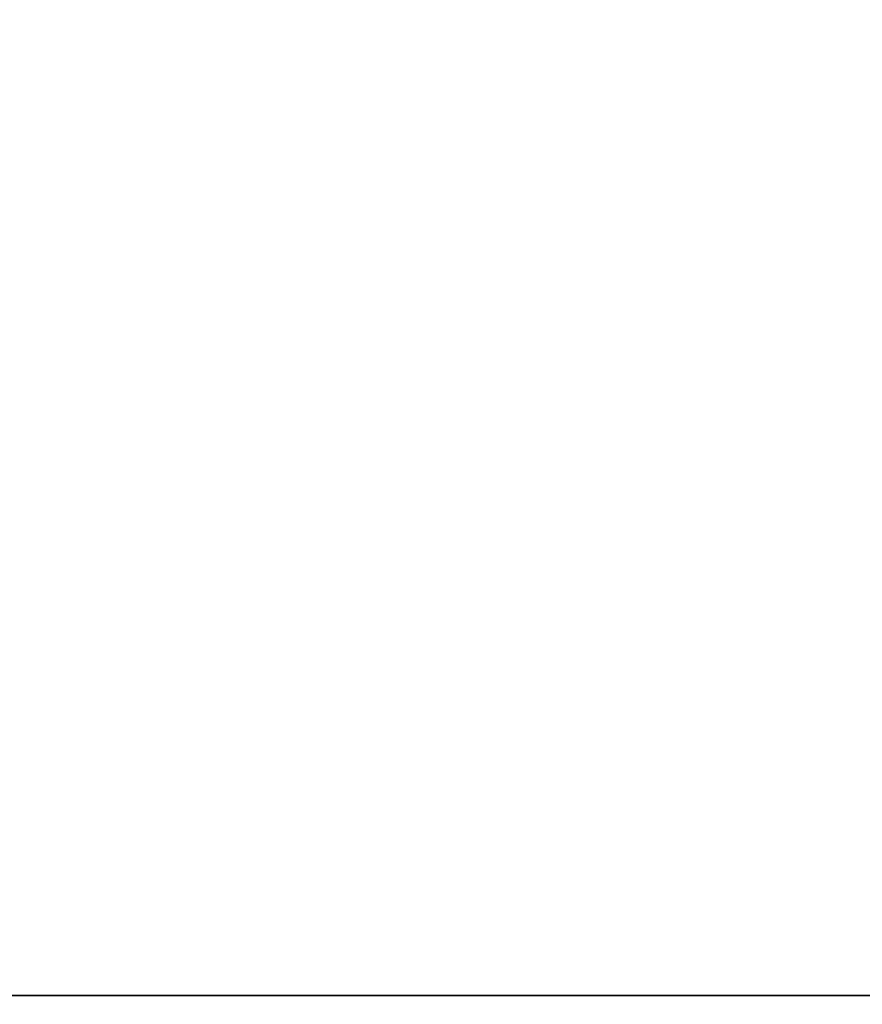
# Model space of a CAD drawing. Header units: millimetres. Extents: x -603 to 3703, y -115 to 193.
# Tile 193 of 256: x 439.6 to 444.39, y -18.05 to -12.45. Entities that reach past the tile are written whole.
import ezdxf

# ---------------------------------------------------------------- set-up
doc = ezdxf.new("R2010")
doc.units = ezdxf.units.MM
doc.layers.add('151', color=7, linetype='Continuous', true_color=0xffffff)

# ---------------------------------------------------------------- blocks, each defined once
blk = doc.blocks.new('UG_SURFACE_001')
at = {"layer": '151', "color": 252, "linetype": 'Continuous', "lineweight": 35}
for points in [[(603, -18, 2212.25), (603, 174.4, 2212.25), (-603, 174.4, 2212.25), (-603, -18, 2212.25)], [(-453, -18, 2062.2499), (-453, 174.4, 2062.2499), (453, 174.4, 2062.2499), (453, -18, 2062.2499)], [(603, -18, 2212.25), (-603, -18, 2212.25), (-453, -18, 2062.2499), (453, -18, 2062.2499)]]:
    blk.add_3dface(points, dxfattribs=at)
blk = doc.blocks.new('UG_SURFACE_035')
at = {"layer": '151', "color": 252, "linetype": 'Continuous', "lineweight": 35}
for points in [[(-468, -18, 2075.2499), (468, -18, 2075.2499), (466.5, -18, 2073.75), (-466.5, -18, 2073.75)], [(-468, -18, 2075.2499), (-468, -29.92, 2075.2499), (468, -29.92, 2075.2499), (468, -18, 2075.2499)], [(-466.5, -18, 2073.75), (466.5, -18, 2073.75), (466.5, -29.92, 2073.75), (-466.5, -29.92, 2073.75)]]:
    blk.add_3dface(points, dxfattribs=at)

msp = doc.modelspace()

# ---------------------------------------------------------------- linework, layer by layer
at = {"layer": '151', "color": 252, "linetype": 'Continuous', "lineweight": 35, "true_color": 0x939598}
for p, q in [((-603, -18, 2212.25), (603, -18, 2212.25)), ((468, -18, 2075.25), (-468, -18, 2075.25)), ((466.5, -18, 2073.75), (-466.5, -18, 2073.75)), ((453, -18, 2062.25), (-453, -18, 2062.25))]:
    msp.add_line(p, q, dxfattribs=at)

# ---------------------------------------------------------------- block references
for name in ['UG_SURFACE_001', 'UG_SURFACE_035']:
    msp.add_blockref(name, (0, 0), dxfattribs=at)

doc.saveas('drawing.dxf')
